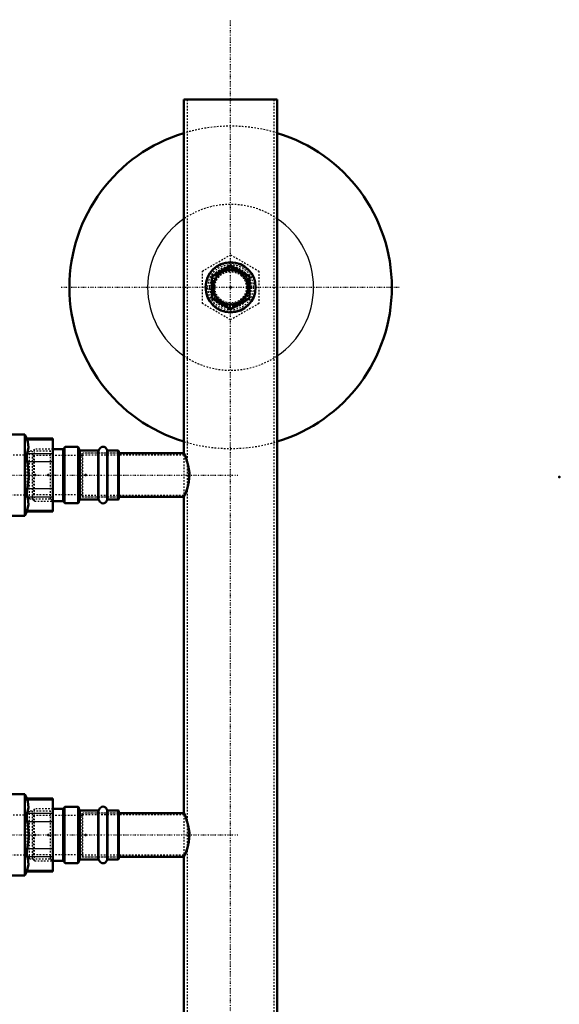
# Model space of a CAD drawing. Header units: millimetres. Extents: x -350 to 653, y -355 to 981.
# Tile 18 of 18: x 308 to 653, y 352 to 981. Entities that reach past the tile are written whole.
import ezdxf

# ---------------------------------------------------------------- set-up
doc = ezdxf.new("R2010")
doc.units = ezdxf.units.MM
doc.linetypes.add('Center', pattern=[1.5, 0.45, -0.5, 0.05, -0.5])
doc.linetypes.add('Dashed', pattern=[2, 1, -1])
for name, color, linetype, lineweight in [('2d ConnectionPoints', 7, 'Continuous', 50), ('AM_0', 7, 'Continuous', 50), ('AM_4', 3, 'Continuous', 25), ('AM_7', 7, 'Center', 25), ('AM_9', 6, 'Dashed', 25)]:
    doc.layers.add(name, color=color, linetype=linetype, lineweight=lineweight)

# ---------------------------------------------------------------- blocks, each defined once
blk = doc.blocks.new('1_Screwed_Plug_UG1002093_1_0_in_HSVP164161451021531101300230_5')
at = {"layer": 'AM_0'}
for p, q in [((443, 823.86), (431, 816.93)), ((455, 816.93), (443, 823.86)), ((431, 816.93), (431, 803.07)), ((455, 803.07), (455, 816.93)), ((431, 803.07), (443, 796.14)), ((443, 796.14), (455, 803.07))]:
    blk.add_line(p, q, dxfattribs=at)
for radius in [16, 11.13]:
    blk.add_circle((443, 810), radius, dxfattribs=at)
at = {"layer": 'AM_9'}
blk.add_circle((443, 810), 13.22, dxfattribs=at)
for start, end in [(179.68169, 62.10142), (64.09637, 177.07437)]:
    blk.add_arc((443, 810), 12.06, start, end, dxfattribs=at)
blk = doc.blocks.new('2_TankUG1042142_0_in_HSVP164161451021531101300230_5')
at = {"layer": 'AM_0'}
for start, end in [(106.82134, 253.17866), (286.82134, 73.17866)]:
    blk.add_arc((443, 810), 103, start, end, dxfattribs=at)
at = {"layer": 'AM_4'}
for start, end in [(124.22168, 235.77832), (304.22168, 55.77832)]:
    blk.add_arc((443, 810), 53, start, end, dxfattribs=at)
at = {"layer": 'AM_7'}
blk.add_line((334.85, 810), (551.15, 810), dxfattribs=at)
at = {"layer": 'AM_9'}
blk.add_circle((443, 810), 10, dxfattribs=at)
for radius, start, end in [(103, 73.17866, 106.82134), (53, 55.77832, 124.22168), (53, 235.77832, 304.22168), (103, 253.17866, 286.82134)]:
    blk.add_arc((443, 810), radius, start, end, dxfattribs=at)
blk = doc.blocks.new('3_Reflex_fitting__UG1052386_0_in_HSVP164161451021531101300230_5')
at = {"layer": 'AM_9'}
for p, q in [((425, 820.39), (443, 830.78)), ((443, 830.78), (461, 820.39)), ((425, 799.61), (425, 820.39)), ((461, 820.39), (461, 799.61)), ((443, 789.22), (425, 799.61)), ((461, 799.61), (443, 789.22))]:
    blk.add_line(p, q, dxfattribs=at)
for radius in [14.5, 13.25, 10.5]:
    blk.add_circle((443, 810), radius, dxfattribs=at)
for start, end in [(130.14294, 171.38789), (69.37876, 118.07519), (5.01967, 57.44938), (183.2619, 235.74082), (302.122, 353.18558), (247.58414, 288.83996)]:
    blk.add_arc((443, 810), 12.25, start, end, dxfattribs=at)
blk = doc.blocks.new('11_Distributor_pipe_UG11145040003_1_0_in_HSVP164161451021531101300230_5')
at = {"layer": 'AM_0'}
for p, q in [((413.19, 930), (472.81, 930)), ((413.19, 930), (413.19, 703.82)), ((472.81, -85), (472.81, 930)), ((413.28, 704), (371.5, 704)), ((371.5, 676), (413.25, 676)), ((413.19, 676.12), (413.19, 473.82)), ((413.28, 474), (371.5, 474)), ((371.5, 446), (413.25, 446)), ((413.19, 446.12), (413.19, 243.82))]:
    blk.add_line(p, q, dxfattribs=at)
for points in [[(413.19, 704), (413.28, 703.81), (413.87, 702.49), (414.87, 699.95), (415.99, 696.1), (416.65, 691.4), (416.69, 690)], [(416.69, 690), (416.33, 685.67), (415.45, 681.83), (414.32, 678.6), (413.42, 676.5), (413.19, 676)], [(413.19, 474), (413.28, 473.81), (413.87, 472.49), (414.87, 469.95), (415.99, 466.1), (416.65, 461.4), (416.69, 460)], [(416.69, 460), (416.33, 455.67), (415.45, 451.83), (414.32, 448.6), (413.42, 446.5), (413.19, 446)]]:
    blk.add_lwpolyline(points, dxfattribs=at)
at = {"layer": 'AM_7'}
for p, q in [((443, -142.05), (443, 981.05)), ((-324.75, 690), (447.75, 690)), ((-324.75, 460), (447.75, 460))]:
    blk.add_line(p, q, dxfattribs=at)
at = {"layer": 'AM_9'}
for p, q in [((415.19, 930), (415.19, -85)), ((470.81, -85), (470.81, 930)), ((442.22, 794.5), (443, 794.48)), ((348, 704), (348, 676)), ((371.5, 704), (348, 704)), ((413.26, 702.8), (348, 702.8)), ((413.19, 702.8), (413.19, 677.2)), ((416.05, 688.68), (416.05, 691.29)), ((416.64, 688.39), (416.64, 691.54)), ((348, 677.2), (413.24, 677.2)), ((348, 676), (371.5, 676)), ((348, 474), (348, 446)), ((371.5, 474), (348, 474)), ((413.26, 472.8), (348, 472.8)), ((413.19, 472.8), (413.19, 447.2)), ((416.05, 458.68), (416.05, 461.29)), ((416.64, 458.39), (416.64, 461.54)), ((348, 447.2), (413.24, 447.2)), ((348, 446), (371.5, 446))]:
    blk.add_line(p, q, dxfattribs=at)
for points in [[(444.33, 825.46), (441.59, 825.46), (440.36, 825.29)], [(443, 794.48), (447.78, 795.23), (448.82, 795.61)], [(413.19, 702.8), (413.29, 702.56), (413.83, 701.23), (414.7, 698.75), (415.6, 695.11), (416.07, 690.82), (416.08, 690)], [(416.08, 690), (415.78, 685.99), (415.04, 682.44), (414.11, 679.5), (413.38, 677.63), (413.19, 677.2)], [(413.19, 472.8), (413.29, 472.56), (413.83, 471.23), (414.7, 468.75), (415.6, 465.11), (416.07, 460.82), (416.08, 460)], [(416.08, 460), (415.78, 455.99), (415.04, 452.44), (414.11, 449.5), (413.38, 447.63), (413.19, 447.2)]]:
    blk.add_lwpolyline(points, dxfattribs=at)
for radius in [15.52, 13.22]:
    blk.add_circle((443, 810), radius, dxfattribs=at)
blk = doc.blocks.new('17_Dea_Socket_UG104224901_1_0_in_HSVP164161451021531101300230_5')
at = {"layer": 'AM_0'}
for p, q in [((335.8, 706.62), (329.5, 706.62)), ((336.88, 707.67), (336.74, 707.28)), ((345.29, 708), (337.35, 708)), ((346.26, 706.28), (345.76, 707.67)), ((358.15, 705.62), (347.2, 705.62)), ((371.25, 705.62), (364.85, 705.62)), ((371.5, 705.38), (371.25, 705.62)), ((371.25, 674.38), (371.25, 705.62)), ((371.5, 674.62), (371.5, 705.38)), ((329.5, 673.37), (335.8, 673.37)), ((345.76, 672.33), (346.26, 673.72)), ((347.2, 674.38), (358.15, 674.38)), ((364.85, 674.38), (371.25, 674.38)), ((371.25, 674.38), (371.5, 674.62)), ((336.74, 672.72), (336.88, 672.33)), ((337.35, 672), (345.29, 672))]:
    blk.add_line(p, q, dxfattribs=at)
for centre, radius, start, end in [((335.8, 707.63), 1, 270, 340), ((337.35, 707.5), 0.5, 90, 160), ((345.29, 707.5), 0.5, 20, 90), ((347.2, 706.62), 1, 200, 270), ((358.15, 706.62), 1, 270, 343.39845), ((361.5, 705.62), 2.5, 16.60155, 163.39845), ((364.85, 706.62), 1, 196.60155, 270), ((335.8, 672.38), 1, 20, 90), ((347.2, 673.37), 1, 90, 160), ((358.15, 673.37), 1, 16.60155, 90), ((361.5, 674.38), 2.5, 196.60155, 343.39845), ((364.85, 673.37), 1, 90, 163.39845), ((337.35, 672.5), 0.5, 200, 270), ((345.29, 672.5), 0.5, 270, 340)]:
    blk.add_arc(centre, radius, start, end, dxfattribs=at)
at = {"layer": 'AM_4'}
for p, q in [((335.8, 673.37), (335.8, 706.62)), ((336.74, 672.72), (336.74, 707.28)), ((336.88, 672.33), (336.88, 707.67)), ((337.35, 672), (337.35, 708)), ((345.29, 672), (345.29, 708)), ((345.76, 672.33), (345.76, 707.67)), ((346.26, 673.72), (346.26, 706.28)), ((347.2, 674.38), (347.2, 705.62)), ((358.15, 674.38), (358.15, 705.62)), ((359.1, 673.66), (359.1, 706.34)), ((363.9, 673.66), (363.9, 706.34)), ((364.85, 674.38), (364.85, 705.62))]:
    blk.add_line(p, q, dxfattribs=at)
at = {"layer": 'AM_9'}
for p, q in [((317.75, 706.62), (316.5, 705.38)), ((316.5, 674.62), (316.5, 705.38)), ((329.5, 706.62), (317.75, 706.62)), ((317.75, 673.37), (317.75, 706.62)), ((317, 702.5), (316.5, 703)), ((348, 702.5), (317, 702.5)), ((317, 677.5), (317, 702.5)), ((348.5, 703), (348, 702.5)), ((348.5, 676), (348.5, 704)), ((371, 704), (348.5, 704)), ((371.5, 704.5), (371, 704)), ((371, 676), (371, 704)), ((316.5, 677), (317, 677.5)), ((316.5, 674.62), (317.75, 673.37)), ((317, 677.5), (348, 677.5)), ((317.75, 673.37), (329.5, 673.37)), ((348, 677.5), (348.5, 677)), ((348.5, 676), (371, 676)), ((371, 676), (371.5, 675.5))]:
    blk.add_line(p, q, dxfattribs=at)
blk = doc.blocks.new('18_Ball_valve_UG1041622_011_1_0_in_HSVP164161451021531101300230_5')
at = {"layer": 'AM_0'}
for p, q in [((311.44, 716), (300, 716)), ((312.84, 713.25), (311.44, 716)), ((311.44, 664), (311.44, 716)), ((329.5, 713.32), (312.81, 713.32)), ((313.12, 712.52), (312.81, 713.32)), ((329.5, 666.68), (329.5, 713.32)), ((312.81, 666.68), (313.12, 667.48)), ((300, 664), (311.44, 664)), ((311.44, 664), (312.84, 666.75)), ((312.81, 666.68), (329.5, 666.68))]:
    blk.add_line(p, q, dxfattribs=at)
for points in [[(313.12, 703.86), (313.97, 707.52), (313.53, 711.3), (313.12, 712.52)], [(313.12, 698.66), (312.86, 700.53), (312.82, 702.23), (313.02, 703.55), (313.12, 703.86)], [(313.12, 681.34), (313.25, 682.05), (313.98, 689.2), (313.48, 696.57), (313.12, 698.66)], [(313.12, 676.14), (312.86, 677.34), (312.82, 678.95), (313.02, 680.77), (313.12, 681.34)], [(313.12, 667.48), (313.97, 671.14), (313.53, 674.93), (313.12, 676.14)]]:
    blk.add_lwpolyline(points, dxfattribs=at)
at = {"layer": 'AM_4'}
for p, q in [((313.12, 712.52), (329.5, 712.52)), ((313.12, 703.86), (329.5, 703.86)), ((313.12, 698.66), (329.5, 698.66)), ((313.12, 681.34), (329.5, 681.34)), ((313.12, 676.14), (329.5, 676.14)), ((313.12, 667.48), (329.5, 667.48))]:
    blk.add_line(p, q, dxfattribs=at)
at = {"layer": 'AM_7'}
blk.add_line((290.75, 679.5), (290.75, 700.5), dxfattribs=at)
at = {"layer": 'AM_9'}
for p, q in [((268.69, 713.32), (252, 713.32)), ((252, 666.68), (252, 713.32)), ((252, 712.52), (268.38, 712.52)), ((268.69, 713.32), (268.38, 712.52)), ((270.06, 716), (268.66, 713.25)), ((300, 716), (270.06, 716)), ((270.06, 664), (270.06, 716)), ((253.5, 705.25), (252, 706.75)), ((267, 705.25), (253.5, 705.25)), ((253.5, 674.75), (253.5, 705.25)), ((268.47, 702.7), (267, 705.25)), ((267, 674.75), (267, 705.25)), ((314.5, 705.25), (313.03, 702.7)), ((328, 705.25), (314.5, 705.25)), ((314.5, 674.75), (314.5, 705.25)), ((329.5, 706.75), (328, 705.25)), ((328, 674.75), (328, 705.25)), ((252, 703.86), (268.38, 703.86)), ((252, 698.66), (268.38, 698.66)), ((313.03, 702.7), (268.47, 702.7)), ((268.47, 677.3), (268.47, 702.7)), ((313.03, 677.3), (313.03, 702.7)), ((180.75, 684), (180.75, 696)), ((180.75, 696), (285.85, 696)), ((182.35, 684), (182.35, 696)), ((192.34, 684), (192.34, 696)), ((193.04, 684), (193.04, 696)), ((196.46, 684), (196.46, 696)), ((197.16, 684), (197.16, 696)), ((264.37, 684), (264.37, 696)), ((269.68, 684), (269.68, 696)), ((273.21, 684), (273.21, 696)), ((284.75, 693.82), (284.75, 686.18)), ((180.75, 684), (285.85, 684)), ((252, 681.34), (268.38, 681.34)), ((252, 676.14), (268.38, 676.14)), ((252, 673.25), (253.5, 674.75)), ((253.5, 674.75), (267, 674.75)), ((267, 674.75), (268.47, 677.3)), ((268.47, 677.3), (313.03, 677.3)), ((313.03, 677.3), (314.5, 674.75)), ((314.5, 674.75), (328, 674.75)), ((328, 674.75), (329.5, 673.25)), ((252, 667.48), (268.38, 667.48)), ((268.38, 667.48), (268.69, 666.68)), ((252, 666.68), (268.69, 666.68)), ((268.66, 666.75), (270.06, 664)), ((270.06, 664), (300, 664))]:
    blk.add_line(p, q, dxfattribs=at)
for points in [[(268.38, 712.52), (267.53, 708.86), (267.97, 705.07), (268.38, 703.86)], [(268.38, 698.66), (268.02, 696.57), (267.51, 689.4), (268.25, 682.05), (268.38, 681.34)], [(268.38, 703.86), (268.64, 702.66), (268.68, 701.05), (268.48, 699.23), (268.38, 698.66)], [(290.75, 682), (293.33, 682.43), (295.61, 683.65), (297.42, 685.59), (298.52, 688.09), (298.71, 690.75), (298.07, 693.23), (296.66, 695.4), (294.54, 697.05), (291.95, 697.91), (289.32, 697.87), (286.91, 697.02), (284.86, 695.42), (283.39, 693.14), (282.77, 690.5), (283.03, 687.91), (284.09, 685.58), (285.88, 683.65), (288.29, 682.39), (290.75, 682)], [(285.85, 696), (285.26, 694.98), (284.79, 693.92), (284.75, 693.82)], [(284.75, 686.18), (285.22, 685.11), (285.79, 684.09), (285.85, 684)], [(268.38, 681.34), (268.64, 679.47), (268.68, 677.77), (268.48, 676.45), (268.38, 676.14)], [(268.38, 676.14), (267.53, 672.48), (267.97, 668.7), (268.38, 667.48)]]:
    blk.add_lwpolyline(points, dxfattribs=at)
blk.add_circle((290.75, 690), 10, dxfattribs=at)
blk.add_arc((290.75, 690), 7.11, 212.4888, 147.5112, dxfattribs=at)
blk = doc.blocks.new('24_Dea_Socket_UG104224901_2_0_in_HSVP164161451021531101300230_5')
at = {"layer": 'AM_0'}
for p, q in [((335.8, 476.62), (329.5, 476.62)), ((336.88, 477.67), (336.74, 477.28)), ((345.29, 478), (337.35, 478)), ((346.26, 476.28), (345.76, 477.67)), ((358.15, 475.62), (347.2, 475.62)), ((371.25, 475.62), (364.85, 475.62)), ((371.25, 444.37), (371.25, 475.62)), ((371.5, 475.38), (371.25, 475.62)), ((371.5, 444.63), (371.5, 475.38)), ((329.5, 443.37), (335.8, 443.37)), ((336.74, 442.72), (336.88, 442.33)), ((337.35, 442), (345.29, 442)), ((345.76, 442.33), (346.26, 443.72)), ((347.2, 444.37), (358.15, 444.37)), ((364.85, 444.37), (371.25, 444.37)), ((371.25, 444.37), (371.5, 444.63))]:
    blk.add_line(p, q, dxfattribs=at)
for centre, radius, start, end in [((335.8, 477.62), 1, 270, 340), ((337.35, 477.5), 0.5, 90, 160), ((345.29, 477.5), 0.5, 20, 90), ((347.2, 476.62), 1, 200, 270), ((358.15, 476.62), 1, 270, 343.39845), ((361.5, 475.62), 2.5, 16.60155, 163.39845), ((364.85, 476.62), 1, 196.60155, 270), ((335.8, 442.38), 1, 20, 90), ((337.35, 442.5), 0.5, 200, 270), ((345.29, 442.5), 0.5, 270, 340), ((347.2, 443.37), 1, 90, 160), ((358.15, 443.37), 1, 16.60155, 90), ((361.5, 444.37), 2.5, 196.60155, 343.39845), ((364.85, 443.37), 1, 90, 163.39845)]:
    blk.add_arc(centre, radius, start, end, dxfattribs=at)
at = {"layer": 'AM_4'}
for p, q in [((335.8, 443.37), (335.8, 476.62)), ((336.74, 442.72), (336.74, 477.28)), ((336.88, 442.33), (336.88, 477.67)), ((337.35, 442), (337.35, 478)), ((345.29, 442), (345.29, 478)), ((345.76, 442.33), (345.76, 477.67)), ((346.26, 443.72), (346.26, 476.28)), ((347.2, 444.37), (347.2, 475.62)), ((358.15, 444.37), (358.15, 475.62)), ((359.1, 443.66), (359.1, 476.34)), ((363.9, 443.66), (363.9, 476.34)), ((364.85, 444.37), (364.85, 475.62))]:
    blk.add_line(p, q, dxfattribs=at)
at = {"layer": 'AM_9'}
for p, q in [((317.75, 476.62), (316.5, 475.38)), ((316.5, 444.63), (316.5, 475.38)), ((317, 472.5), (316.5, 473)), ((348, 472.5), (317, 472.5)), ((317, 447.5), (317, 472.5)), ((329.5, 476.62), (317.75, 476.62)), ((317.75, 443.37), (317.75, 476.62)), ((348.5, 473), (348, 472.5)), ((348.5, 446), (348.5, 474)), ((371, 474), (348.5, 474)), ((371.5, 474.5), (371, 474)), ((371, 446), (371, 474)), ((316.5, 447), (317, 447.5)), ((317, 447.5), (348, 447.5)), ((348, 447.5), (348.5, 447)), ((316.5, 444.63), (317.75, 443.37)), ((317.75, 443.37), (329.5, 443.37)), ((348.5, 446), (371, 446)), ((371, 446), (371.5, 445.5))]:
    blk.add_line(p, q, dxfattribs=at)
blk = doc.blocks.new('25_Ball_valve_UG1041622_011_2_0_in_HSVP164161451021531101300230_5')
at = {"layer": 'AM_0'}
for p, q in [((311.44, 486), (300, 486)), ((312.84, 483.25), (311.44, 486)), ((311.44, 434), (311.44, 486)), ((329.5, 483.32), (312.81, 483.32)), ((313.12, 482.52), (312.81, 483.32)), ((329.5, 436.68), (329.5, 483.32)), ((311.44, 434), (312.84, 436.75)), ((312.81, 436.68), (313.12, 437.48)), ((312.81, 436.68), (329.5, 436.68)), ((300, 434), (311.44, 434))]:
    blk.add_line(p, q, dxfattribs=at)
for points in [[(313.12, 473.86), (313.97, 477.52), (313.53, 481.3), (313.12, 482.52)], [(313.12, 468.66), (312.86, 470.53), (312.82, 472.23), (313.02, 473.55), (313.12, 473.86)], [(313.12, 451.34), (313.25, 452.05), (313.98, 459.2), (313.48, 466.57), (313.12, 468.66)], [(313.12, 446.14), (312.86, 447.34), (312.82, 448.95), (313.02, 450.77), (313.12, 451.34)], [(313.12, 437.48), (313.97, 441.14), (313.53, 444.93), (313.12, 446.14)]]:
    blk.add_lwpolyline(points, dxfattribs=at)
at = {"layer": 'AM_4'}
for p, q in [((313.12, 482.52), (329.5, 482.52)), ((313.12, 473.86), (329.5, 473.86)), ((313.12, 468.66), (329.5, 468.66)), ((313.12, 451.34), (329.5, 451.34)), ((313.12, 446.14), (329.5, 446.14)), ((313.12, 437.48), (329.5, 437.48))]:
    blk.add_line(p, q, dxfattribs=at)
at = {"layer": 'AM_7'}
blk.add_line((290.75, 449.5), (290.75, 470.5), dxfattribs=at)
at = {"layer": 'AM_9'}
for p, q in [((270.06, 486), (268.66, 483.25)), ((300, 486), (270.06, 486)), ((270.06, 434), (270.06, 486)), ((268.69, 483.32), (252, 483.32)), ((252, 436.68), (252, 483.32)), ((252, 482.52), (268.38, 482.52)), ((268.69, 483.32), (268.38, 482.52)), ((253.5, 475.25), (252, 476.75)), ((252, 473.86), (268.38, 473.86)), ((267, 475.25), (253.5, 475.25)), ((253.5, 444.75), (253.5, 475.25)), ((268.47, 472.7), (267, 475.25)), ((267, 444.75), (267, 475.25)), ((313.03, 472.7), (268.47, 472.7)), ((268.47, 447.3), (268.47, 472.7)), ((314.5, 475.25), (313.03, 472.7)), ((313.03, 447.3), (313.03, 472.7)), ((328, 475.25), (314.5, 475.25)), ((314.5, 444.75), (314.5, 475.25)), ((329.5, 476.75), (328, 475.25)), ((328, 444.75), (328, 475.25)), ((180.75, 454), (180.75, 466)), ((180.75, 466), (285.85, 466)), ((182.35, 454), (182.35, 466)), ((192.34, 454), (192.34, 466)), ((193.04, 454), (193.04, 466)), ((196.46, 454), (196.46, 466)), ((197.16, 454), (197.16, 466)), ((252, 468.66), (268.38, 468.66)), ((264.37, 454), (264.37, 466)), ((269.68, 454), (269.68, 466)), ((273.21, 454), (273.21, 466)), ((284.75, 463.82), (284.75, 456.18)), ((180.75, 454), (285.85, 454)), ((252, 451.34), (268.38, 451.34)), ((267, 444.75), (268.47, 447.3)), ((268.47, 447.3), (313.03, 447.3)), ((313.03, 447.3), (314.5, 444.75)), ((252, 446.14), (268.38, 446.14)), ((252, 443.25), (253.5, 444.75)), ((253.5, 444.75), (267, 444.75)), ((314.5, 444.75), (328, 444.75)), ((328, 444.75), (329.5, 443.25)), ((252, 437.48), (268.38, 437.48)), ((252, 436.68), (268.69, 436.68)), ((268.38, 437.48), (268.69, 436.68)), ((268.66, 436.75), (270.06, 434)), ((270.06, 434), (300, 434))]:
    blk.add_line(p, q, dxfattribs=at)
for points in [[(268.38, 482.52), (267.53, 478.86), (267.97, 475.07), (268.38, 473.86)], [(268.38, 473.86), (268.64, 472.66), (268.68, 471.05), (268.48, 469.23), (268.38, 468.66)], [(268.38, 468.66), (268.02, 466.57), (267.51, 459.4), (268.25, 452.05), (268.38, 451.34)], [(290.75, 452), (293.33, 452.43), (295.61, 453.65), (297.42, 455.59), (298.52, 458.09), (298.71, 460.75), (298.07, 463.23), (296.66, 465.4), (294.54, 467.05), (291.95, 467.91), (289.32, 467.87), (286.91, 467.02), (284.86, 465.42), (283.39, 463.14), (282.77, 460.5), (283.03, 457.91), (284.09, 455.58), (285.88, 453.65), (288.29, 452.39), (290.75, 452)], [(285.85, 466), (285.26, 464.98), (284.79, 463.92), (284.75, 463.82)], [(284.75, 456.18), (285.22, 455.11), (285.79, 454.09), (285.85, 454)], [(268.38, 451.34), (268.64, 449.47), (268.68, 447.77), (268.48, 446.45), (268.38, 446.14)], [(268.38, 446.14), (267.53, 442.48), (267.97, 438.7), (268.38, 437.48)]]:
    blk.add_lwpolyline(points, dxfattribs=at)
blk.add_circle((290.75, 460), 10, dxfattribs=at)
blk.add_arc((290.75, 460), 7.11, 212.4888, 147.5112, dxfattribs=at)

msp = doc.modelspace()

# ---------------------------------------------------------------- linework, layer by layer
at = {"layer": '2d ConnectionPoints'}
for p in [(443, 930), (443, 810), (443, 810), (443, 810), (443, 810), (443, 810), (443, 810), (443, 810), (443, 810), (443, 810), (443, 810), (318, 690), (326.5, 690), (326.5, 690), (329.5, 690), (350.5, 690), (653.01, 688.75), (318, 460), (326.5, 460), (326.5, 460), (329.5, 460), (350.5, 460)]:
    msp.add_point(p, dxfattribs=at)

# ---------------------------------------------------------------- block references
for name in ['11_Distributor_pipe_UG11145040003_1_0_in_HSVP164161451021531101300230_5', '2_TankUG1042142_0_in_HSVP164161451021531101300230_5', '3_Reflex_fitting__UG1052386_0_in_HSVP164161451021531101300230_5', '1_Screwed_Plug_UG1002093_1_0_in_HSVP164161451021531101300230_5', '18_Ball_valve_UG1041622_011_1_0_in_HSVP164161451021531101300230_5', '17_Dea_Socket_UG104224901_1_0_in_HSVP164161451021531101300230_5', '25_Ball_valve_UG1041622_011_2_0_in_HSVP164161451021531101300230_5', '24_Dea_Socket_UG104224901_2_0_in_HSVP164161451021531101300230_5']:
    msp.add_blockref(name, (0, 0))

doc.saveas('drawing.dxf')
